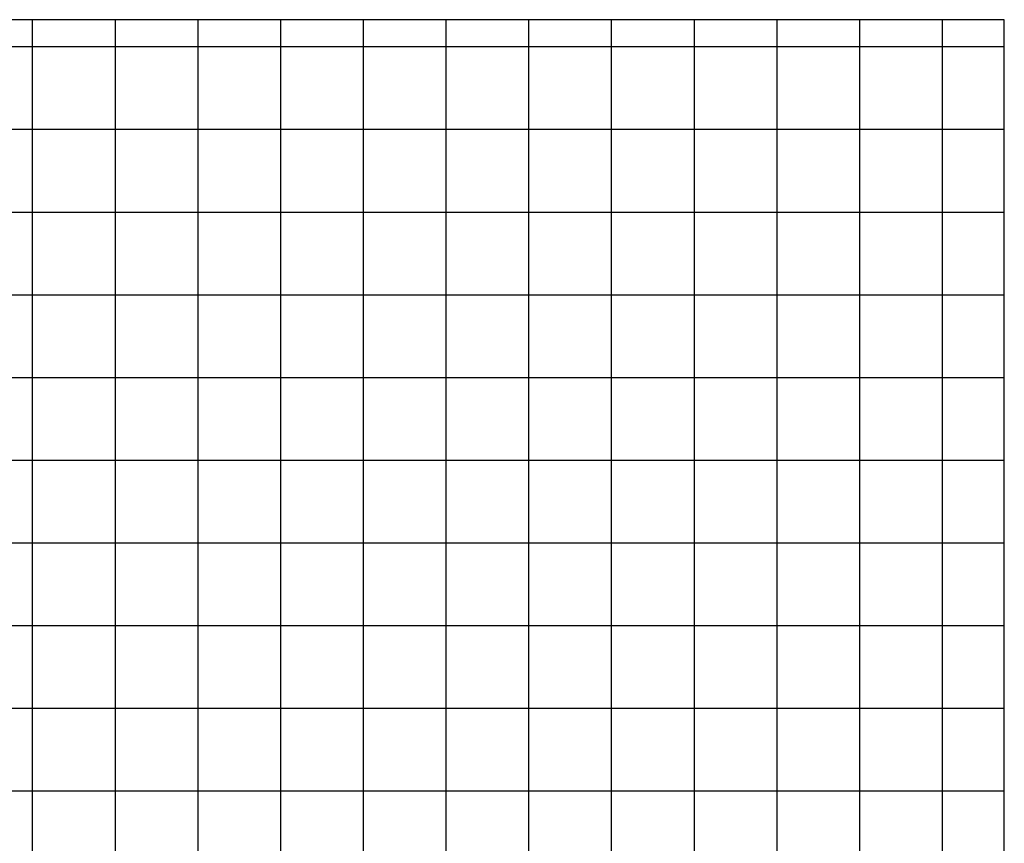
# Model space of a CAD drawing. Extents: x 539028 to 544996, y 8596245 to 8601028.
# Tile 32 of 32: x 542615 to 544996, y 8599036 to 8601028. Entities that reach past the tile are written whole.
import ezdxf

# ---------------------------------------------------------------- set-up
doc = ezdxf.new("R2010")
doc.units = 0
doc.header["$MEASUREMENT"] = 0
doc.layers.add('MALHA', color=9, linetype='Continuous')

msp = doc.modelspace()

# ---------------------------------------------------------------- linework, layer by layer
at = {"layer": 'MALHA'}
for p, q in [((542645.513, 8601028.275), (542645.513, 8596264.109)), ((542845.513, 8601028.275), (542845.513, 8596264.109)), ((543045.513, 8601028.275), (543045.513, 8596264.109)), ((543245.513, 8601028.275), (543245.513, 8596264.109)), ((543445.513, 8601028.275), (543445.513, 8596264.109)), ((543645.513, 8601028.275), (543645.513, 8596264.109)), ((543845.513, 8601028.275), (543845.513, 8596264.109)), ((544045.513, 8601028.275), (544045.513, 8596264.109)), ((544245.513, 8601028.275), (544245.513, 8596264.109)), ((544445.513, 8601028.275), (544445.513, 8596264.109)), ((544645.513, 8601028.275), (544645.513, 8596264.109)), ((544845.513, 8601028.275), (544845.513, 8596264.109)), ((539050.307, 8600963.105), (544995.7, 8600963.105)), ((539050.307, 8600763.105), (544995.7, 8600763.105)), ((539050.307, 8600563.105), (544995.7, 8600563.105)), ((539050.307, 8600363.105), (544995.7, 8600363.105)), ((539050.307, 8600163.105), (544995.7, 8600163.105)), ((539050.307, 8599963.105), (544995.7, 8599963.105)), ((539050.307, 8599763.105), (544995.7, 8599763.105)), ((539050.307, 8599563.105), (544995.7, 8599563.105)), ((539050.307, 8599363.105), (544995.7, 8599363.105)), ((539050.307, 8599163.105), (544995.7, 8599163.105))]:
    msp.add_line(p, q, dxfattribs=at)
msp.add_lwpolyline([(539050.307, 8601028.275), (539050.307, 8596264.109), (544995.7, 8596264.109), (544995.7, 8601028.275)], close=True, dxfattribs=at)

doc.saveas('drawing.dxf')
